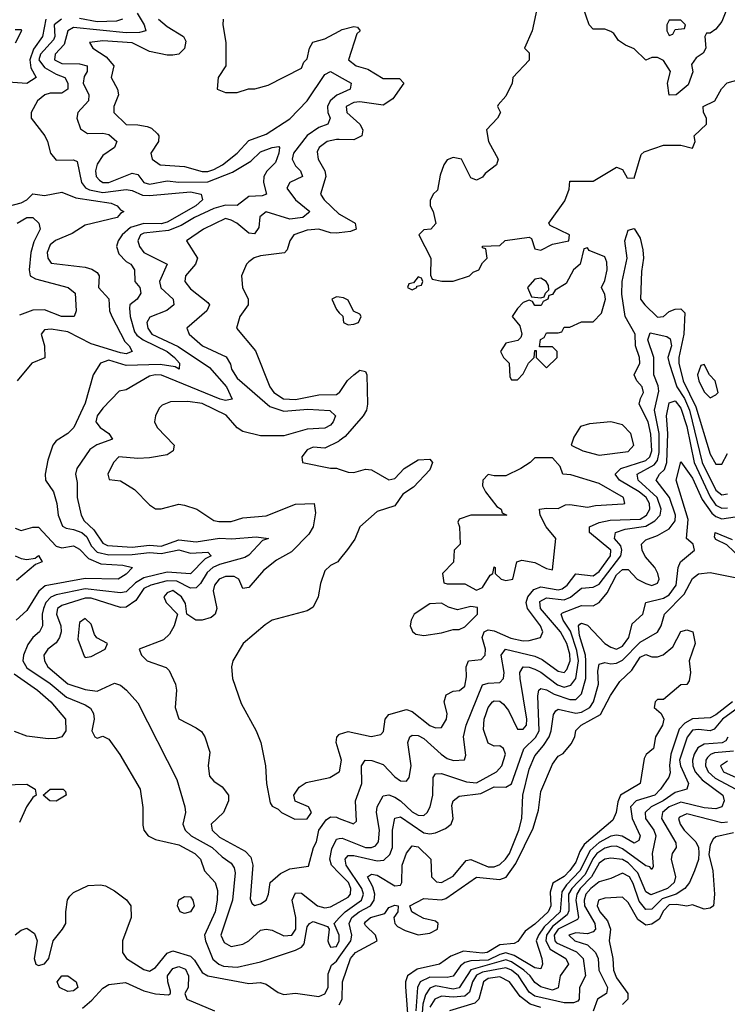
# Model space of a CAD drawing. Header units: inches. Extents: x 2601682 to 2755810, y 449311 to 584050.
# Tile 69 of 256: x 2638905 to 2641329, y 473573 to 476948. Entities that reach past the tile are written whole.
import ezdxf

# ---------------------------------------------------------------- set-up
doc = ezdxf.new("R2010")
doc.units = ezdxf.units.IN
doc.header["$MEASUREMENT"] = 0
doc.layers.add('C6437', color=7, linetype='Continuous')
doc.layers.add('C6447', color=7, linetype='Continuous')

msp = doc.modelspace()

# ---------------------------------------------------------------- linework, layer by layer
at = {"layer": 'C6437', "color": 2}
for points, elevation in [([(2639307.2, 476970), (2639331.8, 476930), (2639337.3, 476910), (2639315.9, 476904.1), (2639270, 476903.2), (2639090, 476921), (2639070.4, 476910), (2639057, 476863), (2639027, 476830), (2639024.9, 476810), (2639050, 476797.8), (2639110, 476796.9), (2639136.3, 476790), (2639136.4, 476770), (2639126.6, 476753.4), (2639122.3, 476730), (2639141.6, 476690), (2639140.5, 476670), (2639104.9, 476630), (2639101.3, 476610), (2639113.5, 476573.5), (2639137.6, 476557.6), (2639190, 476559.5), (2639210, 476554.6), (2639237.6, 476530), (2639230.4, 476510), (2639190, 476482.4), (2639170, 476452.7), (2639164.6, 476430), (2639167.2, 476410), (2639178.2, 476398.2), (2639190, 476390.3), (2639210, 476390.3), (2639290, 476422), (2639310, 476417), (2639330.3, 476390.3), (2639350, 476384.4), (2639410, 476395.8), (2639450, 476391.3), (2639550, 476391.8), (2639634.6, 476425.4), (2639696.5, 476463.5), (2639730, 476494.9), (2639770.4, 476510.4), (2639793.4, 476513.4), (2639794.8, 476510), (2639793.1, 476490), (2639781.5, 476458.5), (2639751.5, 476428.5), (2639741.1, 476410), (2639740.3, 476390), (2639750.3, 476349.7), (2639735.4, 476344.6), (2639690, 476342), (2639650, 476311.5), (2639610, 476312.7), (2639570, 476300.8), (2639503.7, 476270), (2639457.9, 476242.1), (2639414.5, 476225.5), (2639330, 476216.1), (2639319.5, 476210), (2639310.3, 476190), (2639316, 476170), (2639330.4, 476150), (2639410.3, 476110.3), (2639383.7, 476050), (2639389.2, 476029.2), (2639430.5, 475990), (2639433.4, 475970), (2639408.8, 475951.2), (2639351.5, 475928.4), (2639341.1, 475910), (2639343.6, 475890), (2639358, 475870), (2639448.2, 475828.2), (2639555.2, 475755.2), (2639613.1, 475690), (2639633.2, 475646.8), (2639610, 475642.4), (2639592.3, 475647.7), (2639390.4, 475729.6), (2639369.3, 475730.7), (2639350, 475725.6), (2639270, 475679), (2639245.4, 475674.6), (2639190, 475616), (2639170.6, 475590), (2639165.7, 475570), (2639180.7, 475550), (2639210.7, 475530), (2639222.8, 475510), (2639169.2, 475490.8), (2639145.9, 475474.1), (2639100.7, 475410), (2639096.3, 475390), (2639101.6, 475361.6), (2639102.4, 475310), (2639115.3, 475250), (2639125.7, 475230), (2639159.1, 475199.1), (2639190, 475153.4), (2639205.8, 475145.8), (2639290, 475139.4), (2639350, 475146.4), (2639390, 475143.3), (2639450, 475165), (2639510, 475157.8), (2639590, 475170.2), (2639631.6, 475168.4), (2639715.1, 475175.1), (2639758, 475170), (2639736.8, 475163.2), (2639690, 475112.8), (2639676.1, 475103.9), (2639590, 475080.3), (2639567.2, 475070), (2639547.1, 475052.9), (2639524.4, 475015.5), (2639510, 475000.5), (2639490, 474999.7), (2639443.5, 475023.5), (2639410, 475024.5), (2639354, 475010), (2639330, 474998.5), (2639302.7, 474957.3), (2639270, 474934), (2639250, 474932.6), (2639150, 474964.5), (2639130, 474964.5), (2639050, 474940.4), (2639034.4, 474930), (2639031.8, 474910), (2639046.3, 474870), (2639047.4, 474850), (2639041.1, 474830), (2639030, 474812), (2639002, 474790), (2638988.4, 474770), (2638990.3, 474750), (2639001.1, 474730), (2639070, 474671.5), (2639130, 474651.7), (2639170, 474646.7), (2639230, 474674), (2639250, 474666.8), (2639271, 474650), (2639310, 474606), (2639443.5, 474343.5), (2639470.8, 474250), (2639473, 474230), (2639464.4, 474190), (2639471.8, 474170), (2639492.7, 474150), (2639564.9, 474110), (2639598.5, 474078.5), (2639630, 474057.1), (2639640.3, 474040.3), (2639643.4, 474023.4), (2639634.7, 473930), (2639594, 473810), (2639605.1, 473785.1), (2639630, 473770.4), (2639670, 473778.4), (2639689.7, 473790.3), (2639730, 473827.3), (2639750, 473830.4), (2639770, 473826.4), (2639810, 473807.6), (2639837, 473810), (2639850.7, 473830), (2639850.8, 473870.8), (2639838.4, 473930), (2639850, 473954.8), (2639870, 473953.4), (2639924.9, 473910), (2639950, 473903.1), (2639970, 473907), (2640000, 473923.2)], 14), ([(2638994.7, 476950), (2638983.2, 476890), (2638952.8, 476847.2), (2638940.2, 476810), (2638943.2, 476783.2), (2638962, 476750), (2638930, 476729.7), (2638850, 476734.6)], 6), ([(2639048.4, 476950), (2639023.8, 476930), (2639025.2, 476890), (2639021, 476879), (2638975.9, 476830), (2638971.3, 476810), (2638990, 476784.2), (2639030, 476760.8), (2639059.3, 476750), (2639070.2, 476730.2), (2639070.4, 476710), (2639050, 476696.2), (2639010, 476696.3), (2638991, 476690), (2638966, 476670), (2638944.7, 476630), (2638944.7, 476610), (2638991, 476550), (2639001, 476530), (2639011, 476490), (2639030, 476466), (2639090, 476467.3), (2639102, 476462), (2639117.4, 476390), (2639131.1, 476371.1), (2639144.8, 476364.8), (2639190, 476355.5), (2639270, 476365.7), (2639290, 476362.6), (2639326.4, 476346.4), (2639350, 476345), (2639490, 476358.2), (2639526.8, 476350), (2639530.8, 476330.8), (2639508.5, 476310), (2639410, 476253.6), (2639390, 476248.5), (2639330, 476249.9), (2639284.4, 476235.6), (2639255.8, 476210), (2639243, 476190), (2639237.1, 476170), (2639244.9, 476144.9), (2639270, 476119.1), (2639286, 476110), (2639298.8, 476090), (2639299.1, 476050), (2639316.4, 476030), (2639320.5, 476010), (2639307.3, 475990), (2639282.4, 475970), (2639281.1, 475958.9), (2639283.1, 475930), (2639298.4, 475878.4), (2639306.5, 475866.5), (2639328.5, 475850), (2639410.4, 475810), (2639435.8, 475790), (2639452.4, 475770), (2639452, 475750), (2639438, 475758), (2639386.5, 475766.5), (2639270, 475762.2), (2639210, 475780.3), (2639182.4, 475770), (2639157.4, 475730), (2639130, 475634), (2639090.8, 475550), (2639070, 475529), (2639030, 475504), (2639018.8, 475490), (2639001.6, 475438.4), (2638993, 475390), (2638994, 475370), (2639020.7, 475330), (2639032.4, 475290), (2639036.4, 475250), (2639052.2, 475212.2), (2639064.4, 475204.4), (2639090, 475200.8), (2639118, 475190), (2639134.7, 475174.7), (2639150, 475144.2), (2639170, 475123.2), (2639210, 475113.5), (2639290, 475114.1), (2639350, 475121.4), (2639390, 475118.4), (2639450, 475130.2), (2639490, 475119.6), (2639550, 475122.8), (2639560.7, 475110), (2639540.5, 475099.5), (2639490, 475048.5), (2639410, 475054.6), (2639330, 475035.2), (2639302, 475018), (2639270, 474987.2), (2639250, 474983.1), (2639130, 474997.3), (2639030, 474976.5), (2639011.7, 474968.3), (2638994.9, 474950), (2638986.9, 474930), (2638982.3, 474910), (2638983, 474870), (2638973, 474850), (2638950.2, 474829.8), (2638933.6, 474806.4), (2638918, 474770), (2638916.5, 474750), (2638930, 474725.7), (2639010, 474672.6), (2639065.5, 474625.5), (2639130, 474598.9), (2639147.4, 474587.4), (2639158, 474570), (2639160.5, 474550), (2639152, 474510), (2639162, 474490), (2639170, 474484.7), (2639190, 474492), (2639210, 474482), (2639248.5, 474428.5), (2639318, 474310), (2639327.1, 474247.1), (2639326.6, 474186.6), (2639330.4, 474170), (2639345.5, 474150), (2639370, 474137.6), (2639450, 474119.5), (2639504.9, 474090), (2639524.4, 474070), (2639538.4, 474030), (2639574.4, 473990), (2639582.3, 473962.3), (2639582, 473930), (2639574.3, 473890), (2639538, 473810), (2639541.5, 473790), (2639567.3, 473727.3), (2639587.7, 473710), (2639603.4, 473703.4), (2639650, 473700.3), (2639730, 473718.7), (2639850, 473758.7), (2639870, 473768.4), (2639879.4, 473780.6), (2639890, 473838.8), (2639898, 473850), (2639910, 473856.5), (2639959.2, 473839.2), (2639965.5, 473830), (2639960.2, 473790), (2639962.9, 473782.9), (2639970, 473769), (2639990, 473770.5), (2639999.2, 473790), (2639999.1, 473810), (2639982.7, 473850), (2640000, 473868.7)], 10), ([(2639257.3, 476950), (2639236.5, 476943.5), (2639170, 476941), (2639110, 476952.1)], 10), ([(2639380.4, 476950), (2639410, 476924.2), (2639466.8, 476890), (2639474.2, 476874.2), (2639470, 476849.3), (2639450.3, 476829.7), (2639430, 476826), (2639410, 476826), (2639350, 476839.1), (2639290, 476868.2), (2639190, 476876), (2639144.7, 476870), (2639156, 476850), (2639200.9, 476820.9), (2639227.7, 476790), (2639218.8, 476750), (2639240.5, 476710), (2639243.8, 476690), (2639228, 476650), (2639227.3, 476630), (2639270, 476588.2), (2639310, 476588), (2639342, 476582), (2639356.3, 476576.3), (2639376.9, 476556.9), (2639382, 476550), (2639381, 476530), (2639354.8, 476490), (2639358.8, 476470), (2639386, 476450), (2639470, 476444.4), (2639530, 476427.1), (2639550, 476427.3), (2639570, 476434), (2639599.6, 476450), (2639650, 476490.6), (2639690, 476534), (2639750, 476555.5), (2639830, 476608.7), (2639889.7, 476670), (2639950, 476760.5), (2639970, 476770.5), (2640000, 476753.4)], 18), ([(2639602, 476950), (2639601, 476930), (2639611, 476870), (2639611.3, 476790), (2639584.7, 476750), (2639582, 476710), (2639610, 476698), (2639650, 476698), (2639689.1, 476710.9), (2639711.1, 476711.1), (2639756.5, 476723.5), (2639870, 476782), (2639878, 476802), (2639890, 476814), (2639898, 476850), (2639909.1, 476870.9), (2639950, 476882.8), (2640000, 476908.8)], 22), ([(2638890, 476914), (2638910, 476914), (2638911.3, 476910), (2638890, 476868)], 2), ([(2640000, 476693.1), (2639991, 476689), (2639968.8, 476670), (2639959.6, 476650), (2639960.9, 476630), (2639968.4, 476610), (2639960.7, 476590), (2639930, 476578.5), (2639889.5, 476550.5), (2639843.6, 476490), (2639838.7, 476470), (2639850, 476447.3), (2639867.3, 476430), (2639874, 476410), (2639830.5, 476389.5), (2639820.5, 476370), (2639850.4, 476330), (2639898.8, 476290), (2639894.6, 476285.4), (2639874.8, 476270), (2639830, 476263.9), (2639750, 476289.5), (2639727.3, 476272.7), (2639724.5, 476235.5), (2639710, 476214), (2639690, 476216), (2639649.4, 476250), (2639630, 476261.3), (2639610, 476266), (2639534.8, 476230), (2639476, 476190), (2639514.8, 476130), (2639507.3, 476110), (2639473, 476070), (2639470.5, 476050), (2639490, 476024.9), (2639550, 475978), (2639554.8, 475970), (2639546, 475950), (2639478, 475890), (2639486, 475870), (2639530.8, 475830), (2639612.1, 475792.1), (2639626.9, 475766.9), (2639630.4, 475750), (2639650, 475719.3), (2639761.5, 475621.5), (2639810, 475605.8), (2639892.4, 475612.4), (2639967.9, 475607.9), (2639987.3, 475590), (2639979.3, 475570), (2639970, 475558), (2639950, 475547.6), (2639890, 475544.4), (2639810, 475521), (2639730, 475521.6), (2639670, 475536.2), (2639650, 475549.4), (2639612, 475592), (2639530, 475631.9), (2639480.9, 475639.1), (2639422, 475638), (2639393.4, 475626.6), (2639383.4, 475616.6), (2639370.7, 475590), (2639366.8, 475570), (2639376, 475550), (2639434, 475490), (2639431, 475470), (2639410, 475456), (2639350, 475446.6), (2639310, 475444), (2639244.7, 475450), (2639226, 475430), (2639206.8, 475390), (2639212, 475372), (2639250, 475367.3), (2639298, 475338), (2639350, 475284.7), (2639370, 475271), (2639390, 475271), (2639450, 475287.3), (2639470, 475284), (2639512, 475270), (2639570, 475231), (2639587.7, 475227.7), (2639630, 475227.3), (2639670, 475240.7), (2639750, 475247.7), (2639850, 475287.7), (2639914, 475290), (2639918, 475258), (2639910.6, 475210), (2639895.8, 475184.2), (2639836.3, 475123.7), (2639784.5, 475095.5), (2639739.8, 475060.2), (2639690, 475002), (2639670, 474998), (2639655.3, 475030), (2639639.6, 475039.6), (2639610, 475039.6), (2639588.2, 475030), (2639573, 475010), (2639568.4, 474990), (2639581, 474930), (2639574.8, 474910), (2639561.4, 474898.6), (2639530.7, 474889.3), (2639508, 474890), (2639478, 474910), (2639472.9, 474947.1), (2639459.6, 474970), (2639430, 474990.8), (2639410, 474982.7), (2639399.1, 474970), (2639407.3, 474950), (2639446, 474910), (2639434.8, 474870), (2639418, 474842), (2639398, 474822), (2639314, 474790), (2639322, 474770), (2639342, 474750), (2639406.8, 474726.8), (2639416.8, 474716.8), (2639438.8, 474670), (2639442.8, 474650), (2639437.3, 474590), (2639450, 474551.3), (2639510, 474521), (2639527.5, 474507.5), (2639538.8, 474490), (2639556.8, 474436.8), (2639550.8, 474390), (2639555.3, 474355.3), (2639570, 474338), (2639598.5, 474318.5), (2639620.7, 474290), (2639620.7, 474270), (2639603, 474230), (2639561, 474190), (2639564.9, 474170), (2639590, 474146), (2639678, 474098), (2639696.9, 474076.9), (2639704.2, 474050), (2639694.8, 473934.8), (2639699.8, 473919.8), (2639710, 473911), (2639730, 473917.3), (2639749, 473930), (2639758, 473950), (2639762.7, 473990), (2639798.8, 474021.2), (2639830, 474037.6), (2639894, 474046), (2639911.8, 474110), (2639921.6, 474130), (2639929.7, 474170), (2639954.9, 474205.1), (2639970, 474215.8), (2639990, 474214), (2640000, 474210.1)], 18), ([(2640000, 476536.8), (2639990, 476536.9), (2639958, 476530), (2639930.8, 476510), (2639924.7, 476495.3), (2639928, 476470), (2639950.3, 476430.3), (2639954.4, 476410), (2639935.5, 476350), (2639947.7, 476330), (2640000, 476281.9)], 22), ([(2638850, 476304), (2638910, 476320.4), (2638929.2, 476330), (2638950, 476351), (2638990, 476344.9), (2639050, 476357.1), (2639097.6, 476337.6), (2639218.8, 476318.8), (2639238.8, 476310), (2639250, 476296), (2639262, 476290), (2639250, 476284), (2639238.8, 476270), (2639130, 476243.1), (2639084.7, 476215.3), (2639028.4, 476191.6), (2639010, 476176.2), (2638999.5, 476150), (2639001.6, 476130), (2639013, 476113), (2639130, 476099.1), (2639152.5, 476092.5), (2639170, 476081), (2639177.3, 476070), (2639174.8, 476030), (2639210, 475991.3), (2639212.4, 475950), (2639220.4, 475930), (2639265.1, 475845.1), (2639280.5, 475830), (2639291, 475810), (2639270, 475802), (2639250, 475805.6), (2639150, 475836.3), (2639070, 475877.6), (2639012.7, 475887.3), (2638990, 475885.2), (2638979.1, 475870), (2638990.5, 475830), (2638990.9, 475789.1), (2638947.3, 475770), (2638896, 475710)], 6), ([(2638897, 476250), (2638930, 476270.3), (2638950.3, 476270.4), (2638971, 476250), (2638974.8, 476230), (2638953.1, 476186.9), (2638943.8, 476150), (2638937.1, 476090), (2638941, 476070), (2638959.1, 476059.1), (2639071, 476030), (2639095.5, 476010), (2639098.8, 475950), (2639091.3, 475930), (2639048, 475930), (2638990, 475953.2), (2638950, 475952), (2638904.9, 475935.1)], 2), ([(2640000, 476217.5), (2639990, 476216.3), (2639970, 476217.4), (2639930, 476229.7), (2639890, 476226.3), (2639844, 476210), (2639830.5, 476190), (2639821.3, 476158.7), (2639811.7, 476148.3), (2639730, 476138.7), (2639708.8, 476131.2), (2639690, 476118), (2639682, 476110), (2639665.5, 476070), (2639668.2, 476030), (2639688, 475990), (2639688, 475970), (2639659.3, 475930), (2639647.7, 475890), (2639713.1, 475813.1), (2639761.6, 475690), (2639775.5, 475670), (2639808.4, 475648.4), (2639850, 475646.2), (2639930, 475662.3), (2639990, 475662.6), (2640000, 475669.5)], 22), ([(2640000, 475996.6), (2639990, 475998), (2639974, 475990), (2639990, 475954), (2640000, 475943.6)], 26), ([(2640000, 475504.4), (2639997.5, 475502.5), (2639950, 475479.5), (2639910, 475482.7), (2639890, 475473.2), (2639871.3, 475450), (2639874, 475430), (2639970, 475410.8), (2639990, 475410.7), (2640000, 475407.3)], 22), ([(2638890, 475204.9), (2638910, 475197.3), (2638950, 475208), (2638970, 475208), (2639030, 475142.8), (2639050, 475137.6), (2639090, 475144.9), (2639110, 475132.7), (2639141.3, 475101.3), (2639183, 475083), (2639258.6, 475078.6), (2639291.3, 475070), (2639270, 475047.3), (2639242, 475030), (2639130, 475032.4), (2638992.2, 475007.8), (2638971.1, 474988.9), (2638930, 474922.9), (2638893.4, 474890)], 6), ([(2638890, 475110.4), (2638910, 475100.5), (2638930, 475097.3), (2638958, 475102), (2638970, 475111), (2638982, 475090), (2638959.8, 475080.2), (2638894.2, 475025.8)], 2), ([(2640000, 475096.5), (2639994.8, 475090), (2639970, 475077.2), (2639950, 475059), (2639935.3, 475015.3), (2639927.3, 474970), (2639910, 474934), (2639890, 474921.2), (2639770, 474889.2), (2639746, 474874), (2639671, 474810), (2639634.8, 474750), (2639630.8, 474730), (2639634, 474690), (2639663.4, 474603.4), (2639714.8, 474510), (2639730.8, 474470), (2639747.3, 474390), (2639750.8, 474330), (2639763.5, 474263.5), (2639770, 474252), (2639790, 474242), (2639802, 474230), (2639847.5, 474207.5), (2639890, 474208.5), (2639905.1, 474230), (2639894, 474250), (2639848.9, 474268.9), (2639844, 474290), (2639862.9, 474317.1), (2639886.8, 474333.2), (2639968, 474350), (2640000, 474369.3)], 22), ([(2638886, 474706), (2638966.7, 474650), (2639012.2, 474610), (2639062, 474550), (2639063.8, 474510), (2639050, 474489.6), (2639030, 474483.5), (2639002.8, 474482.8), (2638930, 474492), (2638887.9, 474507.9)], 6), ([(2640000, 474435.7), (2639989.6, 474470), (2639991.9, 474488.1), (2640000, 474497.9)], 22), ([(2638850, 474324.9), (2638930, 474327.7), (2638958, 474310), (2638962, 474290), (2638950, 474282), (2638928, 474250), (2638904.1, 474195.9)], 6), ([(2640000, 474022.6), (2639973.5, 474050), (2639967.4, 474070), (2639974.7, 474105.3), (2639990, 474139.1), (2640000, 474140.9)], 14), ([(2638890, 473811), (2638910, 473826.8), (2638930, 473834), (2638955.8, 473815.8), (2638964.9, 473790), (2638954.8, 473730), (2638961, 473710), (2638970, 473705.5), (2638990, 473711), (2639005.2, 473730), (2639019.3, 473790), (2639052.3, 473830), (2639062.7, 473850), (2639062.7, 473890), (2639069.4, 473930.6), (2639076.5, 473943.5), (2639090, 473956), (2639140.2, 473979.8), (2639182, 473982), (2639198.8, 473978.8), (2639230, 473962), (2639270.7, 473930.7), (2639286, 473910), (2639286.8, 473870), (2639257.6, 473790), (2639257.6, 473750), (2639270.5, 473730), (2639330, 473692.4), (2639350, 473686.7), (2639370, 473698.4), (2639410, 473748.5), (2639430, 473756.4), (2639490, 473738), (2639504.3, 473724.3), (2639530, 473681.3), (2639550, 473670.3), (2639690, 473644.4), (2639730, 473647.7), (2639750, 473642), (2639790, 473613), (2639810, 473606), (2639850, 473610.4), (2639930, 473599.5), (2639950, 473608.2), (2639962.4, 473630), (2639962.4, 473677.6), (2639972.7, 473707.3), (2639990, 473720.3), (2640000, 473734.5)], 6), ([(2639120.1, 473559.9), (2639152.7, 473587.3), (2639190, 473627.7), (2639210, 473640.4), (2639267.3, 473647.3), (2639330, 473618.4), (2639370, 473608.2), (2639414.5, 473605.5), (2639422, 473610), (2639422, 473618), (2639412.3, 473650), (2639412, 473670), (2639430, 473695.8), (2639450, 473702), (2639473.2, 473693.2), (2639483.7, 473670), (2639482.8, 473630), (2639471.3, 473610), (2639478, 473590), (2639572, 473550)], 2)]:
    msp.add_lwpolyline(points, dxfattribs=dict(at, elevation=elevation))
for points, elevation in [([(2639130, 474895.1), (2639110, 474882), (2639104.7, 474824.7), (2639126, 474766), (2639130, 474762), (2639150, 474764.7), (2639198, 474790), (2639206, 474810), (2639169.2, 474829.2), (2639160.9, 474840.9), (2639150, 474875.3)], 18), ([(2639030, 474269.4), (2639008, 474270), (2638986, 474290), (2639010, 474310.8), (2639054, 474310), (2639062, 474302), (2639064.7, 474290)], 6), ([(2639470, 473884.5), (2639455.3, 473890), (2639446, 473910), (2639450, 473931), (2639470, 473942.8), (2639490, 473941), (2639498.8, 473930), (2639502.8, 473910), (2639490, 473889.4)], 6), ([(2639070, 473617.2), (2639042, 473630), (2639034, 473650), (2639049.3, 473670), (2639070, 473670.4), (2639098.8, 473650), (2639104.7, 473630), (2639090, 473619)], 2)]:
    msp.add_lwpolyline(points, close=True, dxfattribs=dict(at, elevation=elevation))
at = {"layer": 'C6447', "color": 2}
for points, elevation in [([(2640679.8, 477000.2), (2640661, 476910), (2640634, 476850), (2640650, 476834), (2640650.7, 476809.3), (2640594, 476750), (2640592, 476730), (2640570, 476686), (2640543.6, 476656.4), (2640542, 476650), (2640552, 476630), (2640542, 476610), (2640504.7, 476570), (2640511, 476530), (2640544.7, 476470), (2640538, 476450), (2640499.6, 476420.4), (2640490, 476408), (2640470, 476398), (2640450, 476406), (2640418, 476470), (2640390, 476475.3), (2640370, 476468), (2640358, 476450), (2640345.4, 476414.6), (2640336, 476364), (2640322, 476350), (2640311.6, 476328.4), (2640311.3, 476310), (2640321, 476290), (2640331.1, 476248.9), (2640314, 476230), (2640290, 476228), (2640272, 476210), (2640314, 476130), (2640312.7, 476072.7), (2640318, 476058), (2640351.6, 476051.6), (2640390, 476051.3), (2640446, 476070), (2640458, 476082), (2640478, 476090), (2640490, 476114), (2640506, 476130), (2640502, 476162), (2640490, 476166), (2640490, 476172), (2640550, 476174), (2640568.4, 476191.6), (2640650, 476202), (2640658, 476198), (2640670, 476162), (2640690, 476158), (2640730, 476178), (2640786, 476190), (2640788, 476210), (2640722, 476242), (2640718, 476250), (2640772.9, 476327.1), (2640787.3, 476367.3), (2640790, 476394), (2640870, 476394), (2640950, 476442), (2640970, 476434), (2640986.4, 476406.4), (2641010, 476404.7), (2641034, 476486), (2641044.7, 476495.3), (2641110, 476518), (2641170, 476518), (2641210, 476507.3), (2641219, 476530), (2641215.3, 476550), (2641258, 476590), (2641258, 476610), (2641248, 476630), (2641246, 476650), (2641286, 476670), (2641308.7, 476711.3), (2641329, 476731), (2641370, 476742.8)], 26), ([(2641324, 476976), (2641310, 476942), (2641290, 476915.3), (2641270, 476902), (2641258, 476902), (2641252, 476890), (2641256, 476850), (2641246.4, 476833.6), (2641222.8, 476817.2), (2641206, 476794), (2641210.9, 476769.1), (2641195.3, 476724.7), (2641154, 476690), (2641130, 476688.7), (2641124, 476730), (2641134, 476770), (2641110, 476808), (2641090, 476818), (2641070, 476818), (2641050, 476808.7), (2641010, 476848), (2640980.2, 476860.2), (2640956.4, 476876.4), (2640940.4, 476900.4), (2640930, 476908), (2640910, 476915.3), (2640870, 476915.3), (2640855.3, 476930), (2640835.3, 476990)], 26), ([(2640000, 476908.8), (2640010, 476914), (2640050, 476924.7), (2640062, 476922), (2640071, 476910), (2640060.5, 476899.5), (2640031, 476810), (2640058, 476790), (2640098, 476778), (2640150, 476746), (2640206.4, 476746.4), (2640221, 476730), (2640183.8, 476676.2), (2640150, 476655.1), (2640070, 476666.3), (2640050, 476664.7), (2640023, 476650), (2640026, 476630), (2640070.5, 476590), (2640080.5, 476570), (2640077.3, 476550), (2640050, 476536.2), (2640000, 476536.8)], 22), ([(2640000, 476753.4), (2640041, 476730), (2640037.3, 476710), (2640000, 476693.1)], 18), ([(2640000, 476281.9), (2640001, 476281), (2640054, 476250), (2640058, 476230), (2640038, 476222), (2640000, 476217.5)], 22), ([(2640000, 474497.9), (2640001, 474499), (2640030, 474508.4), (2640109.4, 474490.6), (2640142, 474498), (2640151.8, 474508.2), (2640157.2, 474550), (2640170, 474566), (2640230, 474582.8), (2640250, 474576), (2640310, 474528.8), (2640330, 474520.4), (2640350, 474522), (2640367.3, 474550), (2640369.6, 474570), (2640358.9, 474610), (2640366.3, 474633.7), (2640390, 474646.7), (2640411.3, 474648.7), (2640430, 474662.8), (2640435.4, 474695.4), (2640434.5, 474730), (2640442, 474750), (2640485.4, 474754.6), (2640499.6, 474770), (2640500.5, 474790), (2640489.7, 474830), (2640496, 474850), (2640510, 474856), (2640530, 474852.6), (2640588, 474828), (2640630, 474819), (2640650, 474819.6), (2640689.6, 474830.4), (2640697.6, 474850), (2640689.7, 474870), (2640644.4, 474930), (2640639.8, 474950), (2640645.4, 474970), (2640665.8, 474994.2), (2640690, 475003.9), (2640750, 474994), (2640762.9, 474997.1), (2640781, 475010), (2640810, 475048.8), (2640870, 475041.8), (2640890, 475056.1), (2640928.8, 475110), (2640929.8, 475130), (2640856.9, 475190), (2640857, 475210), (2640890, 475224.9), (2640928, 475232), (2641030, 475235.9), (2641052, 475250), (2641063.5, 475270), (2641062.8, 475290), (2641050.8, 475310), (2641026.9, 475330), (2640959.6, 475370), (2640945.1, 475390), (2640964.5, 475410), (2641050, 475437.2), (2641063.5, 475450), (2641070.5, 475470), (2641067.2, 475527.2), (2641058, 475570), (2641027.6, 475630), (2641031.6, 475650), (2641042, 475670), (2641037, 475690), (2641019.5, 475710), (2641009.5, 475730), (2641029.6, 475770.4), (2641028, 475790), (2641014.8, 475830), (2641012.9, 475870), (2640979.3, 475930), (2640967.2, 476007.2), (2640968.9, 476050), (2640986.2, 476130), (2640978, 476190), (2640990, 476226), (2641010, 476232), (2641030, 476198.8), (2641039.4, 476159.4), (2641042.3, 476130), (2641035.6, 476084.4), (2641032.2, 475990), (2641046.7, 475970), (2641090, 475928.4), (2641110, 475930.7), (2641130, 475948), (2641150, 475955.5), (2641170, 475956.3), (2641183, 475943), (2641180.7, 475870), (2641162.6, 475790), (2641162.7, 475770), (2641177.8, 475710), (2641221.3, 475621.3), (2641270, 475458.8), (2641290, 475424.9), (2641310, 475424), (2641330, 475460.7)], 22), ([(2640000, 475943.6), (2640011.6, 475931.6), (2640014, 475910), (2640030, 475902), (2640050, 475904.7), (2640066, 475910), (2640075.3, 475930), (2640070, 475938), (2640048.7, 475948.7), (2640030, 475986), (2640014.6, 475994.6), (2640000, 475996.6)], 26), ([(2640000, 474210.1), (2640049, 474191), (2640058.9, 474201.1), (2640055.6, 474270), (2640077.4, 474330), (2640076.2, 474390), (2640089, 474410), (2640111.8, 474408.2), (2640150, 474394.6), (2640190, 474352.7), (2640210, 474339.3), (2640230, 474337.3), (2640239.5, 474350), (2640246, 474390), (2640234.5, 474470), (2640241.2, 474490), (2640250, 474495.5), (2640270, 474493.7), (2640290, 474483.7), (2640348.4, 474430), (2640370, 474415.8), (2640391.4, 474408.6), (2640429.1, 474410.9), (2640432.9, 474427.1), (2640425.6, 474490), (2640434.3, 474530), (2640490, 474667.7), (2640510, 474674), (2640550, 474676.3), (2640562, 474690), (2640564.2, 474710), (2640554.7, 474770), (2640569.2, 474790), (2640670, 474766.5), (2640694.5, 474754.5), (2640750, 474714.9), (2640770, 474710.4), (2640779.1, 474720.9), (2640791.3, 474750), (2640790, 474773.2), (2640779.4, 474810), (2640757.8, 474850), (2640688.7, 474930), (2640686.9, 474953.1), (2640710, 474965.8), (2640770, 474959.7), (2640791.8, 474968.2), (2640830, 474999.6), (2640870, 475002.2), (2640890, 475013.4), (2640964.8, 475110), (2640967.9, 475130), (2640963.9, 475143.9), (2640943, 475170), (2640946.6, 475190), (2640978.7, 475201.3), (2641050, 475211.8), (2641081.3, 475230), (2641099.1, 475250), (2641102.8, 475270), (2641088.9, 475310), (2641023.5, 475370), (2641020.7, 475390), (2641078.5, 475421.5), (2641090, 475436.4), (2641096, 475464), (2641096.1, 475530), (2641079.8, 475610), (2641094.3, 475674.3), (2641092.3, 475692.3), (2641076.8, 475730), (2641077.7, 475790), (2641056.9, 475850), (2641065.3, 475874.7), (2641122.4, 475862.4), (2641133.6, 475853.6), (2641137.6, 475830), (2641125.3, 475790), (2641130.2, 475770), (2641156.3, 475690), (2641182.1, 475650), (2641200.1, 475610), (2641243, 475430), (2641290, 475335.3), (2641310, 475318.9), (2641330, 475322.6)], 18), ([(2640000, 475669.5), (2640000.7, 475670), (2640028.5, 475711.5), (2640050, 475730.7), (2640070, 475746), (2640090, 475742), (2640094, 475730), (2640097.1, 475630), (2640093, 475610), (2640082, 475590), (2640020.3, 475519.7), (2640000, 475504.4)], 22), ([(2640000, 474140.9), (2640010, 474142.6), (2640090, 474110.2), (2640110, 474110.3), (2640123.5, 474116.5), (2640133.7, 474130), (2640138, 474170), (2640127.8, 474230), (2640129.6, 474250), (2640150, 474287.3), (2640169.5, 474290.5), (2640190, 474282.6), (2640210, 474270.3), (2640250, 474232.9), (2640270, 474220.9), (2640290, 474220.4), (2640300.7, 474230), (2640311.3, 474250), (2640320.5, 474290), (2640322, 474350), (2640330, 474362.8), (2640350, 474363.8), (2640435.6, 474335.6), (2640470, 474331.9), (2640538, 474370), (2640556.2, 474390), (2640568.7, 474430), (2640562, 474450), (2640550, 474459), (2640530, 474458), (2640510, 474468), (2640494.2, 474514.2), (2640496.3, 474550), (2640502.6, 474570), (2640510, 474590.6), (2640525.1, 474610), (2640530, 474613.4), (2640550, 474611.7), (2640562, 474602), (2640579.5, 474579.5), (2640610, 474516.3), (2640630, 474515.5), (2640641.6, 474530), (2640642.6, 474550), (2640619.2, 474690), (2640618.9, 474710), (2640629.3, 474730), (2640650, 474728.9), (2640670, 474721.3), (2640690.8, 474710.8), (2640747.8, 474667.8), (2640770, 474660.2), (2640793.4, 474666.6), (2640810.5, 474689.5), (2640819, 474750), (2640814.1, 474785.9), (2640791.4, 474851.4), (2640766.4, 474890), (2640760.5, 474910), (2640764.8, 474915.2), (2640830, 474940.3), (2640870, 474938.8), (2640890, 474950.6), (2640917, 474983), (2640950, 475045.5), (2640970, 475063.1), (2640990, 475063), (2641020.5, 475030), (2641050, 475014.9), (2641070, 475008.9), (2641090, 475016), (2641096.2, 475030), (2641091.6, 475050), (2641080.7, 475070), (2641048.2, 475108.2), (2641037, 475130), (2641035.1, 475150), (2641050, 475164.9), (2641090, 475179.5), (2641130, 475202.6), (2641151, 475230), (2641151.9, 475250), (2641130.8, 475310), (2641085.1, 475370), (2641096.3, 475390), (2641113.4, 475406.6), (2641121.5, 475430), (2641125.2, 475530), (2641120.9, 475590), (2641130, 475634.8), (2641150, 475641.6), (2641170, 475615.8), (2641190, 475554), (2641215.9, 475430), (2641270, 475312.9), (2641290, 475284.2), (2641310, 475274), (2641330, 475275.2)], 14), ([(2640000, 475407.3), (2640030, 475397.3), (2640050, 475396.3), (2640090, 475407.3), (2640110, 475404.9), (2640170, 475370.7), (2640190, 475374.8), (2640222, 475410), (2640270, 475439.1), (2640310, 475441), (2640318.8, 475430), (2640310, 475405.2), (2640254, 475346), (2640218, 475322), (2640190, 475282), (2640130, 475262), (2640070.7, 475209.3), (2640052.7, 475167.3), (2640028.3, 475131.7), (2640000, 475096.5)], 22), ([(2640000, 473868.7), (2640019.8, 473890), (2640075.6, 473930), (2640083.1, 473950), (2640077.7, 473970), (2640023.5, 474050), (2640019.7, 474070), (2640030, 474082.4), (2640050, 474082.8), (2640130, 474064.7), (2640152.6, 474067.4), (2640173.2, 474086.8), (2640182.7, 474110), (2640182.7, 474170), (2640190, 474210.6), (2640210, 474214.9), (2640290, 474160.9), (2640310, 474157), (2640330, 474160.3), (2640364.2, 474175.8), (2640383.7, 474190), (2640389.6, 474210), (2640385.3, 474254.7), (2640390, 474270.6), (2640410, 474286), (2640484.5, 474295.5), (2640530, 474318.7), (2640570, 474317.6), (2640590, 474328.2), (2640631.5, 474448.5), (2640672.4, 474487.6), (2640684.8, 474510), (2640680.5, 474630), (2640683.7, 474650), (2640690, 474654.9), (2640709.6, 474650.4), (2640735.8, 474635.8), (2640790, 474617.3), (2640810, 474618), (2640830, 474637.3), (2640844, 474690), (2640844.5, 474750), (2640843.4, 474770), (2640822.6, 474837.4), (2640819.7, 474870), (2640823.8, 474876.2), (2640830, 474879.5), (2640850, 474872.8), (2640909.4, 474809.4), (2640930, 474796.9), (2640950, 474790.3), (2640970, 474800.3), (2640992.3, 474830), (2641002.8, 474877.2), (2641039.5, 474910), (2641049.4, 474950), (2641110, 474964.7), (2641130, 474976.9), (2641154, 475010), (2641160.7, 475070), (2641169.2, 475090), (2641217.2, 475130), (2641212.3, 475150), (2641189.4, 475170), (2641194.9, 475234.9), (2641153.6, 475370), (2641170, 475432), (2641210, 475375.8), (2641243.1, 475303.1), (2641276.1, 475256.1), (2641290, 475245), (2641310, 475237.5), (2641356.2, 475243.8)], 10), ([(2641399.4, 475079.4), (2641327.5, 475147.5), (2641290, 475166), (2641285.6, 475174.4), (2641288, 475190), (2641346, 475166)], 6), ([(2640000, 473734.5), (2640039.2, 473790), (2640042.7, 473810), (2640034, 473850), (2640042.4, 473870), (2640068.4, 473890), (2640106.6, 473910), (2640119.8, 473930), (2640121.2, 473950), (2640115.1, 473975), (2640096, 474010), (2640110, 474018.4), (2640130, 474014.9), (2640190, 473978.4), (2640210, 473981), (2640214, 473990), (2640215.6, 474050), (2640230, 474091), (2640250, 474116.3), (2640270, 474112.2), (2640313, 474070), (2640316.3, 474010), (2640333, 473993), (2640350, 473990.5), (2640390, 474012), (2640434.5, 474065.5), (2640450, 474068.8), (2640510, 474044.1), (2640530, 474044.5), (2640550, 474051.5), (2640569.7, 474070), (2640582.8, 474090), (2640615.3, 474170), (2640625.7, 474210), (2640628.4, 474290), (2640650, 474378.8), (2640670, 474424.9), (2640700, 474460), (2640718.5, 474490), (2640726.2, 474510), (2640734, 474566), (2640741.8, 474578.2), (2640750, 474584.4), (2640810, 474571.1), (2640830, 474574.2), (2640857.7, 474590), (2640870.8, 474610), (2640888.3, 474670), (2640885.3, 474714.7), (2640890, 474738.8), (2640910, 474744.9), (2640930, 474740.3), (2640950, 474742.3), (2640970, 474752.4), (2641030, 474814.6), (2641090, 474848.4), (2641102, 474870), (2641113.6, 474910), (2641181.1, 474978.9), (2641210, 475032.7), (2641230, 475048.2), (2641270, 475052.8), (2641390, 475028.8)], 6), ([(2640000, 473570.6), (2640009.7, 473590), (2640011.3, 473650), (2640038.9, 473730), (2640055.1, 473750), (2640129.2, 473790), (2640123.7, 473810), (2640090, 473842.7), (2640086, 473850), (2640090, 473855.5), (2640106.6, 473870), (2640155.6, 473884.4), (2640170, 473904.7), (2640190, 473912.7), (2640202, 473910), (2640201, 473890), (2640186.8, 473870), (2640190.6, 473850), (2640199.3, 473839.3), (2640225.3, 473825.3), (2640270, 473810.5), (2640310, 473816.3), (2640336, 473830), (2640339, 473850), (2640330, 473857.2), (2640290, 473866.6), (2640261.7, 473881.7), (2640248.7, 473890), (2640242, 473910), (2640290, 473934.9), (2640349.7, 473930.3), (2640364.8, 473935.3), (2640470, 474008.2), (2640550, 474000.4), (2640571.3, 474008.7), (2640604.7, 474055.3), (2640663.8, 474176.2), (2640682.3, 474237.7), (2640690, 474302), (2640730, 474396), (2640750, 474422.8), (2640767, 474433), (2640793.8, 474466.2), (2640807, 474490), (2640810, 474511), (2640829, 474530), (2640894.3, 474565.7), (2640928.8, 474631.2), (2640961.1, 474678.9), (2641002.3, 474717.7), (2641030, 474763), (2641050, 474772), (2641070, 474764), (2641090, 474764), (2641109.6, 474770.4), (2641142, 474798), (2641170, 474850.8), (2641190, 474856), (2641211.3, 474850), (2641218.8, 474810), (2641198.8, 474750), (2641202.8, 474710), (2641198, 474682), (2641190.8, 474669.2), (2641170, 474668), (2641110, 474618), (2641090, 474618), (2641082, 474610), (2641078, 474590), (2641102, 474570), (2641111.3, 474550), (2641106.8, 474530), (2641082.8, 474490), (2641076, 474450), (2641050.9, 474429.1), (2641044.5, 474415.5), (2641030.6, 474330), (2640963, 474290), (2640953.6, 474266.4), (2640948.7, 474230), (2640936.5, 474203.5), (2640839, 474121), (2640823.6, 474096.4), (2640810, 474059.6), (2640790, 474031.5), (2640770, 474011.3), (2640731.7, 473988.3), (2640722.3, 473957.7), (2640724.6, 473910), (2640715.2, 473890), (2640670, 473846.9), (2640637.1, 473822.9), (2640611.6, 473788.4), (2640598.5, 473781.5), (2640550, 473776.9), (2640506, 473750), (2640490, 473747.5), (2640425.4, 473754.6), (2640381.8, 473738.2), (2640342.8, 473710), (2640266.5, 473693.5), (2640234, 473670), (2640227, 473650), (2640227.2, 473632.8), (2640236.3, 473510)], 2), ([(2641347.3, 474610), (2641290, 474565.5), (2641270, 474554.6), (2641210, 474551.9), (2641183, 474537), (2641163.8, 474516.2), (2641135.8, 474430), (2641131.1, 474391.1), (2641133.8, 474366.2), (2641128.8, 474351.2), (2641100.3, 474310), (2641080.4, 474290), (2641016.3, 474270), (2640997.7, 474250), (2641002.7, 474210), (2641030.3, 474150), (2641025.5, 474134.5), (2641010, 474125.6), (2640968.9, 474148.9), (2640950, 474152.9), (2640930, 474149), (2640890, 474127), (2640859.6, 474100.4), (2640823.5, 474030), (2640778.2, 473981.8), (2640762.1, 473957.9), (2640756.3, 473890), (2640701.9, 473838.2), (2640682, 473810), (2640674, 473790), (2640694, 473730), (2640695.8, 473710), (2640690, 473694), (2640670, 473697.7), (2640599.5, 473739.5), (2640570, 473748.7), (2640550, 473744), (2640510, 473723.7), (2640450, 473721.6), (2640430, 473715.5), (2640414.9, 473705.1), (2640390, 473669.7), (2640370, 473664.2), (2640310, 473665.8), (2640277.4, 473650), (2640268.4, 473630), (2640262.1, 473550)], 6), ([(2641367.2, 474590), (2641312.7, 474550), (2641283.9, 474516.1), (2641270, 474509.7), (2641230, 474515.3), (2641210, 474512), (2641191.1, 474488.9), (2641165.2, 474410), (2641168.4, 474390), (2641195.8, 474330), (2641190.8, 474310), (2641150, 474298.7), (2641108.9, 474270), (2641068.4, 474250), (2641047.4, 474230), (2641049.1, 474210), (2641076.9, 474170), (2641084.6, 474150), (2641071.5, 474090), (2641074.9, 474045.1), (2641070, 474035.3), (2641064.1, 474044.1), (2641050, 474047.6), (2640970, 474106), (2640950, 474114.4), (2640930, 474114.2), (2640910, 474108.1), (2640882.3, 474090), (2640868.1, 474071.9), (2640841.8, 474018.2), (2640796.6, 473970), (2640785.6, 473950), (2640786.7, 473893.3), (2640780.9, 473879.1), (2640730, 473839.6), (2640709.4, 473809.4), (2640707.2, 473790), (2640722, 473762), (2640776.4, 473730), (2640785.5, 473710), (2640756.5, 473670), (2640750, 473629.6), (2640730, 473621.7), (2640690, 473632.1), (2640670, 473647.1), (2640653.6, 473670), (2640631.8, 473690), (2640590, 473718.3), (2640570, 473725), (2640450, 473690.7), (2640410, 473629), (2640390, 473624.9), (2640330, 473636.2), (2640310, 473628.4), (2640294.7, 473605.3), (2640286.4, 473573.6), (2640283.8, 473543.8)], 10), ([(2641331.3, 474488.7), (2641323.8, 474476.2), (2641310.9, 474469.1), (2641250, 474464.7), (2641228.4, 474451.6), (2641215.6, 474430), (2641210.2, 474410), (2641211.3, 474390), (2641219.1, 474370), (2641242.7, 474342.7), (2641313.7, 474290), (2641318.7, 474270), (2641310.2, 474249.8), (2641290, 474242.6), (2641250, 474246.2), (2641170, 474265.3), (2641130.4, 474250), (2641107.2, 474230), (2641103.1, 474210), (2641153.2, 474126.8), (2641154, 474110), (2641140.7, 474090), (2641136.4, 474070), (2641151.8, 474010), (2641147.2, 473990), (2641123.8, 473970), (2641067.6, 473947.6), (2641050, 473958), (2641023.1, 474023.1), (2640990, 474057.7), (2640970, 474068.7), (2640930, 474073.3), (2640910, 474069.7), (2640890, 474056.4), (2640864.4, 474010), (2640824.8, 473970), (2640813.1, 473950), (2640810.1, 473930), (2640819.6, 473870), (2640816, 473864), (2640750, 473830.5), (2640736, 473810), (2640738.2, 473790), (2640744, 473784), (2640813, 473753), (2640835.2, 473730), (2640843.1, 473670), (2640822.4, 473630), (2640821.3, 473590), (2640816.5, 473583.5), (2640802.6, 473577.4), (2640770, 473577.3), (2640670, 473600.3), (2640650, 473614), (2640614, 473670), (2640590, 473689.8), (2640570, 473698.3), (2640490, 473682.6), (2640470, 473672.1), (2640456.3, 473650), (2640446.2, 473613.8), (2640430, 473600.7), (2640390, 473596.8), (2640350, 473600.8), (2640326.7, 473590), (2640310, 473562.7)], 14), ([(2640000, 474369.3), (2640001.2, 474370), (2640007.8, 474410), (2640000, 474435.7)], 22), ([(2641350, 474441), (2641285.7, 474434.3), (2641271, 474429), (2641261.4, 474418.6), (2641255.2, 474410), (2641254.4, 474390), (2641263.6, 474370), (2641288, 474348), (2641357.7, 474310)], 18), ([(2641330, 474406.6), (2641305.3, 474390), (2641316.4, 474370), (2641370, 474345.2)], 22), ([(2641330, 474197.2), (2641310, 474194.6), (2641190, 474225.4), (2641165.2, 474214.8), (2641162, 474210), (2641167.4, 474190), (2641180.9, 474170), (2641220.9, 474130), (2641230.1, 474110.1), (2641231.7, 474091.7), (2641230, 474069), (2641216.9, 474030), (2641199.6, 473990), (2641184, 473970), (2641154.4, 473950), (2641105.9, 473934.1), (2641070, 473898.7), (2641050, 473898), (2641026.6, 473926.6), (2641006.7, 473986.7), (2640994.2, 474010), (2640970, 474022.6), (2640930, 474004), (2640890, 473992.4), (2640861.8, 473970), (2640845, 473950), (2640839, 473930), (2640840.2, 473910), (2640875.2, 473850), (2640877, 473830), (2640870, 473820.7), (2640850, 473814.7), (2640810, 473817.7), (2640786, 473810), (2640807.3, 473790), (2640850, 473776.4), (2640877.4, 473750), (2640886.3, 473730), (2640889.1, 473690), (2640918.9, 473630), (2640915.5, 473610), (2640884.4, 473590), (2640870, 473549.3)], 18), ([(2641350, 474161.1), (2641290, 474147), (2641280.6, 474139.4), (2641270, 474119), (2641265.8, 474085.8), (2641279.1, 474030), (2641284.7, 473950), (2641282, 473910), (2641270, 473902), (2641250, 473899), (2641210, 473913.2), (2641190, 473909), (2641154.7, 473914.7), (2641130, 473913.5), (2641110, 473893.3), (2641095.9, 473864.1), (2641070, 473847.8), (2641050, 473844.2), (2641023, 473863), (2640990, 473922), (2640970, 473939.5), (2640910, 473936.2), (2640888.2, 473930), (2640883.1, 473910), (2640892.4, 473890), (2640918.7, 473858.7), (2640929, 473830), (2640924.9, 473790), (2640937, 473730), (2640938.7, 473690), (2640950, 473663), (2640988.7, 473610), (2640988.4, 473590), (2640970, 473571.6)], 22), ([(2640000, 473923.2), (2640030, 473939.5), (2640038.3, 473950), (2640039.8, 473970), (2640031.6, 473990), (2640000, 474022.6)], 14), ([(2640690, 473562), (2640653.5, 473573.5), (2640619.5, 473599.6), (2640583, 473650), (2640550, 473666.4), (2640510, 473660.8), (2640493.4, 473650), (2640478, 473590), (2640463.9, 473576.1), (2640378, 473550)], 18)]:
    msp.add_lwpolyline(points, dxfattribs=dict(at, elevation=elevation))
at = {"layer": 'C6447', "color": 2, "elevation": 26}
for points in [[(2641170, 476946), (2641130, 476946), (2641122, 476930), (2641122, 476910), (2641130, 476894), (2641142, 476898), (2641150, 476914), (2641182, 476918), (2641186, 476930)], [(2640850, 476166), (2640838, 476162), (2640824.7, 476110), (2640802, 476090), (2640776.9, 476043.1), (2640739.6, 476020.4), (2640730, 476006), (2640718, 476002), (2640714, 475990), (2640698, 475982), (2640691.6, 475968.4), (2640670, 475968), (2640662, 475982), (2640650, 475986), (2640630, 475978), (2640610, 475958), (2640592, 475930), (2640618, 475898), (2640624.7, 475870), (2640622, 475858), (2640611.3, 475848.7), (2640570, 475839), (2640552, 475810), (2640562, 475790), (2640582, 475770), (2640583.6, 475723.6), (2640590, 475714), (2640610, 475714), (2640630, 475734), (2640648, 475770), (2640668, 475790), (2640670, 475814), (2640674, 475814), (2640674, 475790), (2640710, 475754), (2640746, 475790), (2640746, 475810), (2640730, 475826), (2640686, 475826), (2640688.7, 475851.3), (2640702, 475858), (2640710, 475874), (2640750, 475874), (2640762, 475878), (2640770, 475894), (2640790, 475894), (2640830, 475912), (2640870, 475912), (2640898, 475942), (2640912, 475990), (2640910, 476006), (2640898, 476030), (2640910, 476054), (2640917.2, 476090), (2640916.5, 476116.5), (2640910, 476135.3), (2640856.4, 476156.4)], [(2640270, 476066), (2640254, 476046), (2640238, 476042), (2640234, 476030), (2640250, 476022), (2640266, 476030), (2640266, 476034), (2640282, 476038), (2640286, 476050), (2640282, 476062)], [(2640690, 476062), (2640670, 476058), (2640644.7, 476030), (2640658, 475998), (2640690, 475994), (2640702, 475998), (2640706, 476010), (2640718, 476022), (2640716.4, 476036.4), (2640708, 476050)], [(2641250, 475766), (2641238, 475762), (2641227.3, 475730), (2641231.3, 475710), (2641250, 475672), (2641270, 475652), (2641290, 475662), (2641298, 475670), (2641288, 475710), (2641268, 475730)], [(2640930, 475569), (2640856.9, 475563.1), (2640826.4, 475553.6), (2640803.6, 475516.4), (2640794, 475490), (2640834, 475470), (2640890, 475454.8), (2640990, 475468.2), (2641008.7, 475490), (2640999, 475530), (2640970, 475559)], [(2640730, 475446), (2640670, 475446), (2640654, 475430), (2640622, 475410), (2640570, 475384), (2640530, 475384), (2640510, 475388.7), (2640491.3, 475370), (2640491, 475350), (2640501, 475330), (2640539.6, 475279.6), (2640554, 475270), (2640558, 475258), (2640574, 475250), (2640450, 475249), (2640410, 475235.3), (2640406, 475226), (2640412, 475210), (2640414, 475150), (2640394, 475130), (2640391.6, 475088.4), (2640354, 475050), (2640358, 475018), (2640370, 475014), (2640430, 475014), (2640470, 474992), (2640490, 475002), (2640516.4, 475043.6), (2640526, 475050), (2640530, 475072), (2640534, 475070), (2640534, 475050), (2640554, 475030), (2640570, 475026), (2640594, 475030), (2640608, 475090), (2640624.7, 475095.3), (2640670, 475087.3), (2640710, 475066.8), (2640730, 475062), (2640742, 475170), (2640709.1, 475209.1), (2640688, 475250), (2640686, 475270), (2640710, 475274), (2640750, 475272), (2640775.3, 475284.7), (2640790, 475286), (2640850, 475277.3), (2640877, 475283), (2640971.9, 475288.1), (2640978, 475290), (2640973.2, 475310), (2640890, 475357.6), (2640792.7, 475387.3), (2640766, 475390), (2640756.4, 475416.4)], [(2640350, 474948), (2640310, 474946), (2640256, 474910), (2640246, 474890), (2640242.8, 474870), (2640250.7, 474850.7), (2640262, 474842), (2640290, 474837.3), (2640350, 474846), (2640390, 474858), (2640410, 474858), (2640430, 474866.8), (2640473.2, 474910), (2640473.2, 474933.2), (2640450, 474936), (2640405.2, 474925.2), (2640374, 474934)]]:
    msp.add_lwpolyline(points, close=True, dxfattribs=at)

doc.saveas('drawing.dxf')
